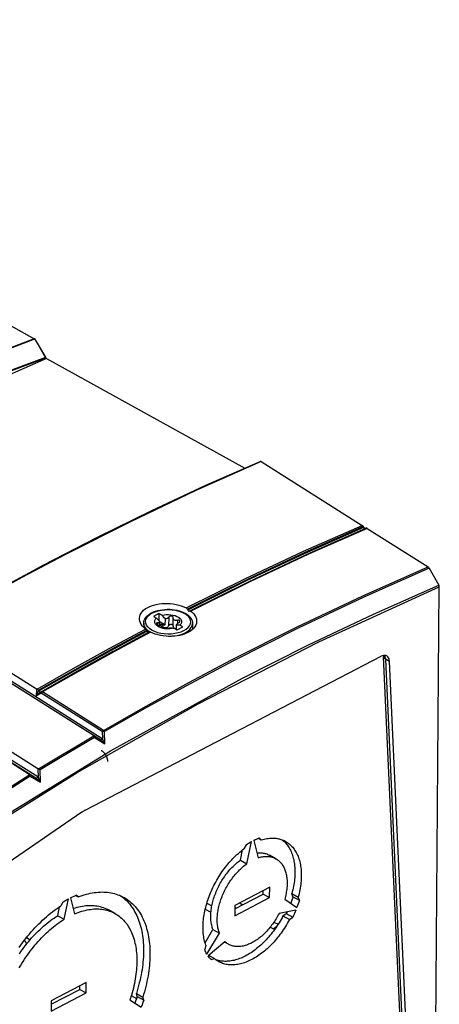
# Model space of a CAD drawing. Extents: x 0 to 420, y 0 to 297.
# Tile 45 of 47: x 389 to 396, y 92 to 108. Entities that reach past the tile are written whole.
import ezdxf

# ---------------------------------------------------------------- set-up
doc = ezdxf.new("R2010")
doc.units = 0
doc.header["$LTSCALE"] = 23.1
doc.layers.get('0').update_dxf_attribs({"linetype": 'CONTINUOUS'})
doc.layers.add('DATUM_AXIS', color=7, linetype='CONTINUOUS')
doc.layers.add('ROUNDS', color=7, linetype='CONTINUOUS')

msp = doc.modelspace()

# ---------------------------------------------------------------- linework, layer by layer
at = {"color": 7, "linetype": 'CONTINUOUS'}
for p, q in [((389.572, 102.611), (392.818, 100.816)), ((393.084, 100.923), (393.077, 100.926)), ((393.086, 100.922), (393.084, 100.923)), ((393.086, 100.922), (394.738, 99.88)), ((394.762, 99.849), (394.757, 99.859)), ((394.815, 99.832), (394.808, 99.834)), ((394.817, 99.831), (394.815, 99.832)), ((394.817, 99.831), (395.814, 99.202)), ((395.832, 99.182), (395.99, 98.901)), ((395.929, 89.752), (395.998, 98.873)), ((391.876, 98.508), (391.881, 98.498)), ((391.91, 98.48), (391.915, 98.482)), ((391.91, 98.48), (391.91, 98.48)), ((391.915, 98.482), (391.915, 98.483)), ((390.339, 96.443), (387.618, 98.158)), ((390.483, 96.389), (387.723, 98.129)), ((389.407, 97.203), (387.763, 98.24)), ((391.214, 98.152), (391.209, 98.161)), ((391.309, 98.117), (391.271, 98.134)), ((391.834, 98.105), (391.795, 98.092)), ((389.432, 95.9), (386.712, 97.614)), ((390.202, 95.221), (395.044, 97.738)), ((395.433, 90.116), (395.087, 97.73)), ((395.532, 90.04), (395.185, 97.654)), ((389.431, 95.764), (386.672, 97.503)), ((389.445, 97.171), (389.446, 97.184)), ((389.485, 97.158), (389.476, 97.153)), ((390.483, 96.507), (389.486, 97.135)), ((390.524, 96.305), (390.521, 96.507)), ((388.308, 96.431), (389.287, 95.813)), ((390.355, 96.41), (390.524, 96.305)), ((389.473, 95.678), (389.47, 95.882)), ((389.399, 95.746), (389.287, 95.813)), ((389.304, 95.78), (389.473, 95.678)), ((390.151, 95.191), (385.081, 91.7)), ((392.196, 93.703), (392.277, 93.657)), ((392.729, 93.704), (392.781, 93.675)), ((393.293, 93.392), (393.361, 93.355))]:
    msp.add_line(p, q, dxfattribs=at)
at = {"color": 9, "linetype": 'CONTINUOUS'}
for p, q in [((390.453, 96.373), (387.693, 98.112)), ((390.654, 97.816), (391.249, 98.136)), ((395.185, 97.654), (395.116, 97.692)), ((395.116, 97.692), (395.462, 90.079)), ((389.399, 95.746), (386.64, 97.485)), ((389.407, 97.203), (389.404, 97.09)), ((389.404, 97.09), (389.486, 97.135)), ((389.504, 97.156), (389.505, 97.155)), ((390.503, 96.527), (389.505, 97.155)), ((390.483, 96.507), (390.485, 96.388)), ((390.453, 96.373), (390.339, 96.443)), ((390.483, 96.389), (390.485, 96.388)), ((389.432, 95.9), (389.434, 95.762)), ((389.399, 95.746), (389.401, 95.744)), ((389.434, 95.762), (389.431, 95.764)), ((393.329, 93.307), (393.283, 93.283))]:
    msp.add_line(p, q, dxfattribs=at)
at = {"color": 7, "linetype": 'CONTINUOUS'}
for points in [[(389.572, 102.611), (388.502, 102.138), (387.43, 101.63), (386.357, 101.089)], [(389.517, 99.227), (390.406, 99.686), (391.294, 100.122), (392.18, 100.535), (393.066, 100.925)], [(393.077, 100.926), (393.07, 100.926), (393.066, 100.925)], [(394.757, 99.859), (394.751, 99.867), (394.745, 99.875), (394.738, 99.88)], [(391.915, 98.483), (392.876, 98.959), (393.837, 99.41), (394.797, 99.834)], [(394.777, 99.832), (394.771, 99.836), (394.766, 99.842), (394.762, 99.849)], [(394.788, 99.83), (394.787, 99.829), (394.782, 99.83), (394.777, 99.832)], [(394.808, 99.834), (394.802, 99.835), (394.797, 99.834)], [(387.744, 98.243), (388.629, 98.746), (389.517, 99.227)], [(395.832, 99.182), (395.827, 99.19), (395.821, 99.197), (395.814, 99.202)], [(395.998, 98.873), (395.997, 98.882), (395.994, 98.892), (395.99, 98.901)], [(391.093, 98.345), (391.093, 98.365), (391.097, 98.392), (391.106, 98.419), (391.12, 98.444), (391.138, 98.468), (391.16, 98.491), (391.187, 98.512), (391.217, 98.532), (391.25, 98.549), (391.287, 98.564), (391.326, 98.577), (391.368, 98.588), (391.412, 98.596), (391.457, 98.601), (391.504, 98.603), (391.55, 98.603), (391.597, 98.6), (391.644, 98.595), (391.69, 98.586), (391.734, 98.575), (391.777, 98.562), (391.818, 98.547), (391.856, 98.529)], [(391.856, 98.529), (391.863, 98.524), (391.87, 98.517), (391.876, 98.508)], [(391.881, 98.498), (391.885, 98.492), (391.89, 98.486), (391.895, 98.482)], [(391.895, 98.482), (391.898, 98.48), (391.901, 98.479), (391.905, 98.479), (391.908, 98.479), (391.91, 98.48)], [(391.915, 98.483), (391.919, 98.484), (391.922, 98.484), (391.926, 98.483), (391.93, 98.482), (391.934, 98.479)], [(391.934, 98.479), (391.96, 98.456), (391.982, 98.431), (392, 98.406), (392.014, 98.38), (392.023, 98.353), (392.028, 98.327), (392.028, 98.303)], [(391.191, 98.184), (391.164, 98.207), (391.141, 98.232), (391.122, 98.257), (391.108, 98.284), (391.098, 98.311), (391.093, 98.338), (391.093, 98.345)], [(392.028, 98.303), (392.028, 98.3), (392.023, 98.274), (392.014, 98.248), (392, 98.223), (391.982, 98.2), (391.96, 98.177), (391.934, 98.156), (391.904, 98.137), (391.871, 98.12), (391.834, 98.105)], [(391.209, 98.161), (391.204, 98.17), (391.197, 98.178), (391.191, 98.184)], [(391.228, 98.136), (391.223, 98.14), (391.218, 98.145), (391.214, 98.152)], [(391.244, 98.133), (391.241, 98.132), (391.238, 98.132), (391.235, 98.133), (391.231, 98.134), (391.228, 98.136)], [(391.271, 98.134), (391.266, 98.136), (391.261, 98.137), (391.256, 98.138), (391.252, 98.137), (391.249, 98.136)], [(391.481, 98.072), (391.436, 98.079), (391.392, 98.09), (391.349, 98.102), (391.309, 98.117)], [(391.795, 98.092), (391.754, 98.081), (391.711, 98.073), (391.666, 98.068), (391.62, 98.065), (391.574, 98.064), (391.528, 98.067), (391.481, 98.072)], [(395.14, 97.744), (395.125, 97.75), (395.087, 97.752), (395.044, 97.738)], [(395.084, 97.752), (395.086, 97.744), (395.087, 97.73)], [(395.185, 97.654), (395.177, 97.699), (395.156, 97.732), (395.14, 97.744)], [(389.416, 97.199), (389.413, 97.2), (389.41, 97.202), (389.407, 97.203)], [(389.416, 97.199), (389.426, 97.195), (389.436, 97.19), (389.446, 97.184)], [(390.339, 96.443), (390.342, 96.441), (390.345, 96.438), (390.347, 96.436)], [(390.355, 96.41), (390.353, 96.42), (390.35, 96.429), (390.347, 96.436)], [(389.442, 95.895), (389.439, 95.896), (389.435, 95.898), (389.432, 95.9)], [(389.442, 95.895), (389.451, 95.892), (389.461, 95.887), (389.47, 95.882)], [(389.287, 95.813), (389.291, 95.811), (389.294, 95.808), (389.296, 95.806)], [(389.304, 95.78), (389.302, 95.79), (389.299, 95.799), (389.296, 95.806)], [(390.177, 95.207), (390.168, 95.202), (390.16, 95.196), (390.151, 95.191)], [(390.202, 95.221), (390.194, 95.217), (390.185, 95.212), (390.177, 95.207)]]:
    msp.add_lwpolyline(points, dxfattribs=at)
at = {"color": 9, "linetype": 'CONTINUOUS'}
for points in [[(393.086, 100.922), (392.016, 100.448), (390.944, 99.94), (389.871, 99.399)], [(391.856, 98.529), (392.817, 99.006), (393.778, 99.457), (394.738, 99.88)], [(394.757, 99.859), (393.798, 99.436), (392.837, 98.985), (391.876, 98.508)], [(391.881, 98.498), (392.842, 98.976), (393.803, 99.426), (394.761, 99.849)], [(394.817, 99.831), (393.857, 99.407), (392.896, 98.956), (391.934, 98.479)], [(389.871, 99.399), (389.168, 99.027), (388.465, 98.64), (387.763, 98.24)], [(387.517, 98.122), (388.22, 98.523), (388.923, 98.909), (389.297, 99.107)], [(392.6, 97.68), (393.672, 98.221), (394.744, 98.728), (395.814, 99.202)], [(395.832, 99.182), (394.762, 98.708), (393.69, 98.201), (392.618, 97.66)], [(392.776, 97.38), (393.848, 97.921), (394.92, 98.428), (395.99, 98.901)], [(384.201, 91.82), (386.146, 93.264), (388.105, 94.604), (390.075, 95.838), (392.05, 96.962), (394.026, 97.975), (395.998, 98.873)], [(389.416, 97.199), (390.008, 97.537), (390.599, 97.865), (391.191, 98.184)], [(389.445, 97.171), (390.035, 97.508), (390.624, 97.835), (391.214, 98.152)], [(391.209, 98.161), (390.621, 97.845), (390.033, 97.519), (389.446, 97.184)], [(391.271, 98.134), (390.682, 97.818), (390.094, 97.491), (389.505, 97.155)], [(390.654, 97.816), (390.065, 97.49), (389.476, 97.153)], [(389.485, 97.158), (390.073, 97.494), (390.661, 97.82)], [(390.503, 96.527), (391.202, 96.925), (391.901, 97.309), (392.6, 97.68)], [(392.618, 97.66), (391.919, 97.289), (391.22, 96.905), (390.521, 96.507)], [(395.116, 97.692), (395.094, 97.71), (395.087, 97.73)], [(395.098, 97.752), (395.107, 97.737), (395.116, 97.692)], [(384.193, 91.849), (386.319, 93.421), (388.462, 94.87), (390.616, 96.19), (392.776, 97.38)], [(389.404, 97.09), (389.412, 97.111), (389.421, 97.13), (389.429, 97.146), (389.437, 97.16), (389.445, 97.171)], [(389.404, 97.09), (389.42, 97.107), (389.435, 97.122), (389.45, 97.134), (389.463, 97.145), (389.476, 97.153)], [(389.462, 97.154), (389.456, 97.158), (389.45, 97.164), (389.445, 97.171)], [(389.476, 97.153), (389.472, 97.152), (389.467, 97.152), (389.462, 97.154)], [(389.485, 97.158), (389.483, 97.154), (389.483, 97.146), (389.486, 97.135)], [(389.485, 97.158), (389.491, 97.16), (389.497, 97.159), (389.504, 97.156)], [(389.486, 97.135), (389.491, 97.143), (389.498, 97.15), (389.505, 97.155)], [(390.503, 96.527), (390.496, 96.522), (390.489, 96.515), (390.483, 96.507)], [(390.503, 96.508), (390.496, 96.508), (390.489, 96.508), (390.483, 96.507)], [(390.521, 96.507), (390.516, 96.515), (390.509, 96.522), (390.503, 96.527)], [(390.521, 96.507), (390.516, 96.508), (390.51, 96.508), (390.503, 96.508)], [(389.442, 95.895), (389.743, 96.078), (390.045, 96.258), (390.347, 96.436)], [(390.355, 96.41), (390.06, 96.236), (389.765, 96.06), (389.47, 95.882)], [(390.483, 96.389), (390.473, 96.378), (390.462, 96.372), (390.453, 96.373)], [(390.485, 96.388), (390.475, 96.377), (390.464, 96.371), (390.453, 96.372)], [(390.454, 96.372), (390.467, 96.363), (390.48, 96.351), (390.494, 96.338), (390.508, 96.323), (390.524, 96.305)], [(390.524, 96.305), (390.516, 96.327), (390.508, 96.346), (390.5, 96.362), (390.492, 96.377), (390.485, 96.388)], [(384.017, 92.153), (385.766, 93.455), (387.526, 94.673), (389.296, 95.806)], [(389.304, 95.78), (387.538, 94.648), (385.78, 93.432)], [(389.431, 95.764), (389.421, 95.752), (389.409, 95.745), (389.399, 95.746)], [(389.434, 95.762), (389.424, 95.751), (389.412, 95.744), (389.401, 95.744)], [(389.401, 95.744), (389.414, 95.735), (389.427, 95.724), (389.442, 95.711), (389.457, 95.695), (389.473, 95.678)], [(389.473, 95.678), (389.465, 95.7), (389.457, 95.719), (389.449, 95.736), (389.442, 95.75), (389.434, 95.762)]]:
    msp.add_lwpolyline(points, dxfattribs=at)
at = {"layer": 'DATUM_AXIS', "color": 7, "linetype": 'CONTINUOUS'}
for p, q in [((391.411, 98.436), (391.322, 98.39)), ((391.459, 98.409), (391.411, 98.436)), ((391.411, 98.436), (391.411, 98.321)), ((391.811, 98.457), (391.842, 98.442)), ((391.161, 98.282), (391.161, 98.211)), ((391.322, 98.39), (391.37, 98.363)), ((391.426, 98.24), (391.426, 98.306)), ((391.515, 98.251), (391.426, 98.301)), ((391.515, 98.251), (391.516, 98.352)), ((391.643, 98.225), (391.644, 98.365)), ((391.644, 98.365), (391.644, 98.368)), ((391.696, 98.181), (391.696, 98.252)), ((391.801, 98.218), (391.753, 98.245)), ((391.961, 98.276), (391.96, 98.178)), ((391.481, 98.195), (391.447, 98.204)), ((391.471, 98.227), (391.485, 98.216)), ((391.478, 98.207), (391.478, 98.206)), ((391.478, 98.206), (391.478, 98.206)), ((391.478, 98.206), (391.479, 98.204)), ((391.479, 98.204), (391.482, 98.202)), ((391.663, 98.199), (391.711, 98.172)), ((391.693, 98.182), (391.696, 98.183)), ((391.711, 98.172), (391.801, 98.218)), ((392.85, 94.346), (392.926, 94.71)), ((392.961, 94.728), (393.033, 94.441)), ((393.039, 94.762), (393.086, 94.736)), ((393.086, 94.736), (393.051, 94.767)), ((392.745, 94.404), (392.78, 94.572)), ((392.836, 94.655), (392.8, 94.587)), ((392.745, 94.404), (392.85, 94.346)), ((393.323, 94.427), (393.218, 94.485)), ((393.223, 93.96), (392.651, 93.663)), ((393.116, 93.85), (393.117, 93.905)), ((393.221, 93.791), (393.223, 93.96)), ((389.859, 93.436), (389.929, 93.77)), ((389.965, 93.789), (390.031, 93.525)), ((390.046, 93.827), (390.09, 93.803)), ((390.09, 93.803), (390.054, 93.83)), ((390.809, 93.802), (390.831, 93.785)), ((392.65, 93.494), (393.221, 93.791)), ((392.651, 93.607), (393.116, 93.85)), ((393.116, 93.85), (393.221, 93.791)), ((393.469, 93.766), (393.668, 93.632)), ((393.585, 93.858), (393.69, 93.8)), ((393.603, 93.806), (393.585, 93.858)), ((393.603, 93.806), (393.708, 93.748)), ((393.708, 93.748), (393.69, 93.8)), ((389.754, 93.494), (389.785, 93.642)), ((389.84, 93.719), (389.804, 93.654)), ((390.69, 93.533), (390.585, 93.591)), ((392.169, 93.602), (392.262, 93.551)), ((392.651, 93.663), (392.65, 93.494)), ((392.651, 93.632), (392.674, 93.62)), ((393.65, 93.586), (393.376, 93.531)), ((389.754, 93.494), (389.859, 93.436)), ((393.44, 93.491), (393.494, 93.531)), ((393.44, 93.491), (393.545, 93.433)), ((393.507, 93.557), (393.494, 93.531)), ((393.494, 93.531), (393.599, 93.473)), ((393.545, 93.433), (393.599, 93.473)), ((392.166, 93.05), (392.295, 93.268)), ((392.295, 93.268), (392.4, 93.21)), ((393.233, 93.31), (393.283, 93.283)), ((393.304, 93.271), (393.283, 93.283)), ((392.197, 92.867), (392.4, 93.21)), ((392.177, 93.013), (392.159, 92.942)), ((392.49, 93.07), (392.214, 92.84)), ((392.549, 93.027), (392.483, 93.064)), ((392.223, 92.847), (392.318, 92.795)), ((392.264, 92.779), (392.318, 92.795)), ((389.649, 92.048), (390.115, 92.29)), ((390.221, 92.4), (389.65, 92.103)), ((390.115, 92.29), (390.116, 92.345)), ((390.115, 92.29), (390.22, 92.232)), ((390.22, 92.232), (390.221, 92.4)), ((389.649, 91.935), (390.22, 92.232)), ((391.041, 92.223), (391.146, 92.165)), ((391.057, 92.172), (391.041, 92.223)), ((391.057, 92.172), (391.162, 92.114)), ((391.162, 92.114), (391.146, 92.165)), ((389.65, 92.103), (389.649, 91.935)), ((390.936, 92.121), (391.12, 91.999))]:
    msp.add_line(p, q, dxfattribs=at)
at = {"layer": 'DATUM_AXIS', "color": 9, "linetype": 'CONTINUOUS'}
for p, q in [((391.864, 98.417), (391.827, 98.441)), ((391.39, 98.286), (391.389, 98.253)), ((391.472, 98.257), (391.471, 98.227)), ((391.57, 98.379), (391.569, 98.239)), ((391.714, 98.328), (391.714, 98.274)), ((391.234, 98.157), (391.202, 98.186)), ((391.266, 98.136), (391.234, 98.157)), ((391.556, 98.106), (391.613, 98.107)), ((391.613, 98.107), (391.67, 98.114)), ((389.244, 93.137), (389.304, 93.103)), ((390.958, 92.189), (391.046, 92.14))]:
    msp.add_line(p, q, dxfattribs=at)
at = {"layer": 'DATUM_AXIS', "color": 7, "linetype": 'CONTINUOUS'}
for points in [[(391.161, 98.282), (391.163, 98.305), (391.169, 98.327), (391.179, 98.35), (391.193, 98.372), (391.212, 98.393), (391.234, 98.413), (391.26, 98.432), (391.289, 98.449), (391.32, 98.463), (391.354, 98.476), (391.39, 98.487), (391.428, 98.495), (391.467, 98.501), (391.506, 98.505), (391.547, 98.507), (391.587, 98.507), (391.627, 98.504), (391.667, 98.499), (391.705, 98.492), (391.742, 98.482), (391.777, 98.471), (391.811, 98.457)], [(391.459, 98.409), (391.494, 98.417), (391.531, 98.421), (391.568, 98.422), (391.606, 98.419), (391.642, 98.413), (391.675, 98.404), (391.706, 98.392), (391.732, 98.378), (391.753, 98.361), (391.769, 98.343), (391.778, 98.323), (391.781, 98.303), (391.778, 98.283), (391.769, 98.263), (391.753, 98.245)], [(391.516, 98.352), (391.499, 98.368), (391.48, 98.387), (391.459, 98.409)], [(391.842, 98.442), (391.869, 98.425), (391.893, 98.406), (391.914, 98.386), (391.932, 98.365), (391.945, 98.343), (391.954, 98.32), (391.959, 98.298), (391.961, 98.276)], [(391.447, 98.204), (391.417, 98.216), (391.391, 98.23), (391.37, 98.247), (391.354, 98.266), (391.345, 98.285), (391.341, 98.305), (391.345, 98.325), (391.354, 98.345), (391.37, 98.363)], [(391.39, 98.286), (391.382, 98.285), (391.376, 98.284), (391.372, 98.282), (391.369, 98.279), (391.369, 98.275)], [(391.369, 98.275), (391.369, 98.275), (391.37, 98.271), (391.373, 98.266), (391.377, 98.261), (391.384, 98.256), (391.391, 98.252), (391.4, 98.249), (391.408, 98.246)], [(391.37, 98.363), (391.39, 98.341), (391.409, 98.322), (391.426, 98.306)], [(391.426, 98.306), (391.425, 98.302), (391.423, 98.299), (391.421, 98.296), (391.418, 98.293), (391.414, 98.29), (391.41, 98.289), (391.406, 98.287), (391.401, 98.286), (391.395, 98.286), (391.39, 98.286)], [(391.408, 98.246), (391.422, 98.241), (391.434, 98.237), (391.445, 98.233), (391.454, 98.228), (391.463, 98.224), (391.47, 98.219), (391.475, 98.215), (391.478, 98.21), (391.478, 98.207)], [(391.472, 98.257), (391.462, 98.259), (391.452, 98.26), (391.441, 98.26), (391.431, 98.258), (391.426, 98.255)], [(391.472, 98.257), (391.482, 98.254), (391.493, 98.252), (391.504, 98.251), (391.515, 98.251)], [(391.57, 98.379), (391.566, 98.373), (391.562, 98.369), (391.556, 98.364), (391.551, 98.361), (391.544, 98.358), (391.538, 98.355), (391.531, 98.353), (391.523, 98.352), (391.516, 98.352)], [(391.569, 98.239), (391.576, 98.249), (391.585, 98.256), (391.594, 98.26), (391.604, 98.262), (391.614, 98.262), (391.624, 98.259), (391.632, 98.254), (391.638, 98.247), (391.642, 98.238), (391.643, 98.229)], [(391.644, 98.368), (391.643, 98.374), (391.641, 98.381), (391.637, 98.386), (391.631, 98.391), (391.624, 98.395), (391.616, 98.397), (391.607, 98.397), (391.599, 98.397), (391.591, 98.394), (391.582, 98.39), (391.575, 98.385), (391.57, 98.379)], [(391.714, 98.328), (391.7, 98.325), (391.688, 98.325), (391.678, 98.326), (391.668, 98.329), (391.659, 98.334), (391.653, 98.34), (391.648, 98.347), (391.645, 98.356), (391.644, 98.365)], [(391.696, 98.252), (391.697, 98.255), (391.699, 98.258), (391.701, 98.262), (391.705, 98.266), (391.708, 98.269), (391.712, 98.273), (391.717, 98.277), (391.722, 98.281), (391.727, 98.284), (391.733, 98.288)], [(391.753, 98.245), (391.733, 98.246), (391.714, 98.248), (391.696, 98.252)], [(391.754, 98.314), (391.754, 98.315), (391.753, 98.32), (391.75, 98.324), (391.745, 98.327), (391.739, 98.329), (391.731, 98.33), (391.723, 98.329), (391.714, 98.328)], [(391.733, 98.288), (391.74, 98.293), (391.746, 98.298), (391.751, 98.304), (391.753, 98.31), (391.754, 98.314)], [(391.428, 98.239), (391.431, 98.24), (391.44, 98.24), (391.451, 98.238), (391.461, 98.234), (391.471, 98.227)], [(391.554, 98.186), (391.517, 98.189), (391.481, 98.195)], [(391.482, 98.202), (391.486, 98.199), (391.492, 98.197), (391.499, 98.195), (391.507, 98.194), (391.516, 98.193), (391.524, 98.192), (391.532, 98.192), (391.54, 98.192), (391.547, 98.193), (391.552, 98.195)], [(391.485, 98.216), (391.5, 98.21), (391.513, 98.207), (391.526, 98.207), (391.538, 98.21), (391.55, 98.217), (391.56, 98.226), (391.569, 98.239)], [(391.552, 98.195), (391.556, 98.196), (391.561, 98.197), (391.566, 98.199), (391.572, 98.2), (391.578, 98.201), (391.585, 98.203), (391.592, 98.204), (391.599, 98.205), (391.606, 98.205)], [(391.663, 98.199), (391.629, 98.191), (391.592, 98.187), (391.554, 98.186)], [(391.606, 98.205), (391.624, 98.202), (391.643, 98.2), (391.663, 98.199)], [(391.643, 98.225), (391.644, 98.213), (391.648, 98.201), (391.649, 98.199)], [(390.466, 96.2), (390.471, 96.197), (390.476, 96.194), (390.481, 96.19), (390.486, 96.186), (390.491, 96.183), (390.496, 96.178), (390.501, 96.174), (390.505, 96.169), (390.51, 96.164), (390.514, 96.159), (390.519, 96.154), (390.523, 96.148), (390.527, 96.143), (390.531, 96.137), (390.535, 96.131), (390.538, 96.125), (390.542, 96.119), (390.545, 96.112), (390.548, 96.106), (390.551, 96.099), (390.554, 96.093), (390.557, 96.086), (390.559, 96.08), (390.561, 96.073), (390.563, 96.066), (390.565, 96.06), (390.566, 96.053), (390.568, 96.047), (390.569, 96.04), (390.569, 96.034), (390.57, 96.027), (390.57, 96.021), (390.57, 96.015)], [(392.836, 94.655), (392.859, 94.67), (392.881, 94.684), (392.903, 94.697), (392.926, 94.71)], [(392.961, 94.728), (392.984, 94.739), (393.006, 94.749), (393.028, 94.758), (393.051, 94.767)], [(393.086, 94.736), (393.109, 94.743), (393.131, 94.748), (393.154, 94.753), (393.176, 94.757), (393.198, 94.76), (393.22, 94.763), (393.242, 94.764), (393.263, 94.765), (393.284, 94.764), (393.305, 94.763), (393.326, 94.761), (393.346, 94.758), (393.366, 94.754), (393.385, 94.75), (393.404, 94.744), (393.423, 94.738), (393.441, 94.731), (393.459, 94.723), (393.477, 94.714), (393.481, 94.712)], [(393.426, 94.737), (393.437, 94.728), (393.452, 94.715), (393.467, 94.702), (393.48, 94.687), (393.494, 94.672), (393.507, 94.656), (393.519, 94.639), (393.531, 94.622), (393.542, 94.604), (393.553, 94.585), (393.563, 94.566), (393.572, 94.545), (393.581, 94.525), (393.589, 94.503), (393.596, 94.481), (393.603, 94.459), (393.609, 94.436), (393.615, 94.412), (393.62, 94.388), (393.624, 94.363), (393.627, 94.338), (393.63, 94.312), (393.632, 94.286), (393.634, 94.26), (393.635, 94.233), (393.635, 94.206), (393.635, 94.178), (393.633, 94.15), (393.632, 94.122), (393.629, 94.093), (393.626, 94.064), (393.622, 94.035), (393.618, 94.006), (393.612, 93.977), (393.607, 93.947), (393.6, 93.917), (393.593, 93.887), (393.585, 93.858)], [(393.481, 94.712), (393.494, 94.704), (393.51, 94.694), (393.526, 94.682), (393.542, 94.67), (393.557, 94.657), (393.571, 94.644), (393.585, 94.629), (393.599, 94.614), (393.612, 94.598), (393.624, 94.581), (393.636, 94.564), (393.647, 94.546), (393.658, 94.527), (393.668, 94.508), (393.677, 94.487), (393.686, 94.467), (393.694, 94.445), (393.701, 94.423), (393.708, 94.401), (393.714, 94.378), (393.72, 94.354), (393.725, 94.33), (393.729, 94.305), (393.732, 94.28), (393.735, 94.254), (393.737, 94.228), (393.739, 94.202), (393.74, 94.175), (393.74, 94.148), (393.74, 94.12), (393.738, 94.092), (393.737, 94.064), (393.734, 94.035), (393.731, 94.006), (393.727, 93.977), (393.723, 93.948), (393.717, 93.919), (393.712, 93.889), (393.705, 93.859), (393.698, 93.829), (393.69, 93.8)], [(392.177, 93.013), (392.17, 93.035), (392.163, 93.058), (392.157, 93.081), (392.152, 93.105), (392.147, 93.129), (392.143, 93.154), (392.139, 93.179), (392.137, 93.205), (392.135, 93.231), (392.133, 93.258), (392.132, 93.285), (392.132, 93.312), (392.133, 93.34), (392.134, 93.368), (392.136, 93.396), (392.139, 93.425), (392.142, 93.453), (392.146, 93.482), (392.151, 93.512), (392.156, 93.541), (392.162, 93.571), (392.168, 93.601), (392.176, 93.63), (392.183, 93.66), (392.192, 93.69), (392.201, 93.72), (392.211, 93.75), (392.221, 93.78), (392.232, 93.81), (392.244, 93.84), (392.256, 93.87), (392.268, 93.9), (392.282, 93.929), (392.295, 93.959), (392.31, 93.988), (392.324, 94.017), (392.34, 94.045), (392.356, 94.074), (392.372, 94.102), (392.389, 94.13), (392.406, 94.157), (392.424, 94.185), (392.442, 94.211), (392.461, 94.238), (392.479, 94.264), (392.499, 94.289), (392.519, 94.314), (392.539, 94.339), (392.559, 94.363), (392.58, 94.386), (392.601, 94.409), (392.622, 94.431), (392.644, 94.453), (392.665, 94.474), (392.687, 94.495), (392.71, 94.515), (392.732, 94.534), (392.755, 94.552), (392.777, 94.57), (392.8, 94.587)], [(392.295, 93.268), (392.289, 93.285), (392.283, 93.302), (392.279, 93.32), (392.274, 93.339), (392.27, 93.357), (392.267, 93.377), (392.265, 93.396), (392.262, 93.416), (392.261, 93.437), (392.26, 93.457), (392.26, 93.479), (392.26, 93.5), (392.26, 93.522), (392.262, 93.543), (392.264, 93.566), (392.266, 93.588), (392.269, 93.611), (392.273, 93.633), (392.277, 93.656), (392.282, 93.679), (392.287, 93.703), (392.293, 93.726), (392.299, 93.749), (392.306, 93.772), (392.313, 93.796), (392.321, 93.819), (392.33, 93.842), (392.339, 93.866), (392.348, 93.889), (392.358, 93.912), (392.368, 93.935), (392.379, 93.958), (392.391, 93.98), (392.402, 94.003), (392.414, 94.025), (392.427, 94.047), (392.44, 94.069), (392.453, 94.09), (392.467, 94.111), (392.481, 94.132), (392.496, 94.152), (392.511, 94.172), (392.526, 94.192), (392.541, 94.211), (392.557, 94.23), (392.573, 94.249), (392.589, 94.266), (392.606, 94.284), (392.623, 94.301), (392.639, 94.317), (392.657, 94.333), (392.674, 94.349), (392.691, 94.363), (392.709, 94.378), (392.727, 94.391), (392.745, 94.404)], [(393.013, 94.519), (393.015, 94.52), (393.032, 94.522), (393.049, 94.523), (393.066, 94.523), (393.082, 94.523), (393.098, 94.522), (393.114, 94.52), (393.13, 94.517), (393.145, 94.514), (393.16, 94.51), (393.175, 94.505), (393.189, 94.5), (393.203, 94.493), (393.216, 94.486), (393.218, 94.485)], [(393.033, 94.441), (393.05, 94.447), (393.068, 94.452), (393.086, 94.456), (393.103, 94.459), (393.12, 94.462), (393.137, 94.464), (393.154, 94.465), (393.171, 94.465), (393.187, 94.465), (393.203, 94.464), (393.219, 94.462), (393.235, 94.459), (393.25, 94.456), (393.265, 94.452), (393.28, 94.447), (393.294, 94.442), (393.308, 94.435), (393.321, 94.428)], [(393.323, 94.427), (393.335, 94.421), (393.347, 94.413), (393.36, 94.404), (393.372, 94.394), (393.383, 94.384), (393.394, 94.373), (393.405, 94.361), (393.415, 94.349), (393.425, 94.336), (393.434, 94.322), (393.442, 94.308), (393.451, 94.293), (393.458, 94.278), (393.465, 94.262), (393.472, 94.246), (393.478, 94.229), (393.483, 94.212), (393.488, 94.194), (393.493, 94.176), (393.497, 94.157), (393.5, 94.138), (393.503, 94.118), (393.505, 94.098), (393.506, 94.078), (393.507, 94.057), (393.508, 94.036), (393.508, 94.015), (393.507, 93.993), (393.506, 93.971), (393.504, 93.949), (393.501, 93.927), (393.498, 93.904), (393.495, 93.881), (393.491, 93.858), (393.486, 93.835), (393.481, 93.812), (393.475, 93.789), (393.469, 93.766)], [(392.4, 93.21), (392.394, 93.227), (392.388, 93.244), (392.384, 93.262), (392.379, 93.281), (392.375, 93.299), (392.372, 93.319), (392.369, 93.338), (392.367, 93.358), (392.366, 93.379), (392.365, 93.399), (392.364, 93.42), (392.365, 93.442), (392.365, 93.464), (392.367, 93.485), (392.369, 93.508), (392.371, 93.53), (392.374, 93.553), (392.378, 93.575), (392.382, 93.598), (392.387, 93.621), (392.392, 93.644), (392.398, 93.668), (392.404, 93.691), (392.411, 93.714), (392.418, 93.738), (392.426, 93.761), (392.435, 93.784), (392.444, 93.808), (392.453, 93.831), (392.463, 93.854), (392.473, 93.877), (392.484, 93.9), (392.495, 93.922), (392.507, 93.945), (392.519, 93.967), (392.532, 93.989), (392.545, 94.01), (392.558, 94.032), (392.572, 94.053), (392.586, 94.074), (392.601, 94.094), (392.616, 94.114), (392.631, 94.134), (392.646, 94.153), (392.662, 94.172), (392.678, 94.19), (392.694, 94.208), (392.711, 94.226), (392.727, 94.243), (392.744, 94.259), (392.762, 94.275), (392.779, 94.291), (392.796, 94.305), (392.814, 94.32), (392.832, 94.333), (392.85, 94.346)], [(389.84, 93.719), (389.87, 93.737), (389.899, 93.754), (389.929, 93.77)], [(389.965, 93.789), (389.995, 93.803), (390.025, 93.817), (390.054, 93.83)], [(390.09, 93.803), (390.123, 93.815), (390.156, 93.827), (390.19, 93.837), (390.223, 93.847), (390.256, 93.855), (390.288, 93.862), (390.321, 93.868), (390.353, 93.873), (390.385, 93.877), (390.416, 93.88), (390.448, 93.882), (390.479, 93.883), (390.509, 93.882), (390.539, 93.881), (390.569, 93.878), (390.599, 93.874), (390.628, 93.869), (390.656, 93.863), (390.684, 93.856), (390.712, 93.848), (390.739, 93.839), (390.766, 93.829), (390.792, 93.817), (390.817, 93.805), (390.835, 93.795)], [(390.782, 93.822), (390.786, 93.819), (390.809, 93.802)], [(390.831, 93.785), (390.853, 93.766), (390.874, 93.747), (390.895, 93.726), (390.915, 93.704), (390.934, 93.682), (390.952, 93.658), (390.97, 93.634), (390.987, 93.609), (391.003, 93.583), (391.019, 93.555), (391.033, 93.528), (391.047, 93.499), (391.061, 93.469), (391.073, 93.439), (391.084, 93.408), (391.095, 93.376), (391.105, 93.343), (391.114, 93.31), (391.123, 93.276), (391.13, 93.241), (391.137, 93.205), (391.142, 93.169), (391.147, 93.133), (391.151, 93.095), (391.155, 93.058), (391.157, 93.019), (391.159, 92.98), (391.159, 92.941), (391.159, 92.901), (391.158, 92.861), (391.156, 92.82), (391.153, 92.779), (391.15, 92.738), (391.145, 92.696), (391.14, 92.654), (391.134, 92.612), (391.127, 92.569), (391.119, 92.527), (391.11, 92.484), (391.101, 92.44), (391.09, 92.397), (391.079, 92.354), (391.067, 92.31), (391.055, 92.267), (391.041, 92.223)], [(390.835, 93.795), (390.842, 93.791), (390.867, 93.777), (390.89, 93.761), (390.914, 93.744), (390.936, 93.727), (390.958, 93.708), (390.979, 93.689), (391, 93.668), (391.02, 93.646), (391.039, 93.624), (391.057, 93.6), (391.075, 93.576), (391.092, 93.551), (391.108, 93.524), (391.124, 93.497), (391.138, 93.469), (391.152, 93.441), (391.165, 93.411), (391.178, 93.381), (391.189, 93.35), (391.2, 93.318), (391.21, 93.285), (391.219, 93.252), (391.227, 93.217), (391.235, 93.183), (391.242, 93.147), (391.247, 93.111), (391.252, 93.075), (391.256, 93.037), (391.26, 93), (391.262, 92.961), (391.263, 92.922), (391.264, 92.883), (391.264, 92.843), (391.263, 92.803), (391.261, 92.762), (391.258, 92.721), (391.255, 92.68), (391.25, 92.638), (391.245, 92.596), (391.239, 92.554), (391.232, 92.511), (391.224, 92.468), (391.215, 92.426), (391.206, 92.382), (391.195, 92.339), (391.184, 92.296), (391.172, 92.252), (391.16, 92.209), (391.146, 92.165)], [(393.603, 93.806), (393.594, 93.777), (393.584, 93.748), (393.574, 93.719), (393.567, 93.7)], [(393.708, 93.748), (393.699, 93.719), (393.689, 93.69), (393.679, 93.661), (393.668, 93.632)], [(389.123, 92.975), (389.15, 93.013), (389.177, 93.05), (389.205, 93.087), (389.234, 93.124), (389.263, 93.16), (389.292, 93.195), (389.322, 93.229), (389.352, 93.263), (389.382, 93.296), (389.413, 93.329), (389.444, 93.36), (389.476, 93.391), (389.508, 93.422), (389.54, 93.451), (389.572, 93.479), (389.605, 93.507), (389.637, 93.534), (389.67, 93.56), (389.704, 93.585), (389.737, 93.609), (389.77, 93.632), (389.804, 93.654)], [(390.008, 93.615), (390.014, 93.616), (390.043, 93.626), (390.072, 93.634), (390.101, 93.641), (390.129, 93.648), (390.158, 93.653), (390.186, 93.657), (390.214, 93.66), (390.242, 93.663), (390.269, 93.664), (390.296, 93.664), (390.323, 93.663), (390.349, 93.661), (390.375, 93.658), (390.401, 93.655), (390.426, 93.65), (390.451, 93.644), (390.476, 93.637), (390.499, 93.629), (390.523, 93.62), (390.546, 93.61), (390.568, 93.6), (390.585, 93.591)], [(390.031, 93.525), (390.06, 93.537), (390.089, 93.548), (390.119, 93.558), (390.148, 93.568), (390.177, 93.576), (390.206, 93.583), (390.234, 93.59), (390.263, 93.595), (390.291, 93.599), (390.319, 93.602), (390.347, 93.605), (390.374, 93.606), (390.401, 93.606), (390.428, 93.605), (390.454, 93.603), (390.48, 93.6), (390.506, 93.597), (390.531, 93.592), (390.556, 93.586), (390.58, 93.579)], [(390.58, 93.579), (390.604, 93.571), (390.628, 93.562), (390.651, 93.552), (390.673, 93.542), (390.69, 93.533)], [(393.65, 93.586), (393.638, 93.558), (393.626, 93.529), (393.613, 93.501), (393.599, 93.473)], [(389.126, 92.64), (389.146, 92.676), (389.168, 92.712), (389.189, 92.747), (389.212, 92.782), (389.235, 92.816), (389.258, 92.85), (389.282, 92.884), (389.306, 92.917), (389.331, 92.949), (389.356, 92.981), (389.381, 93.012), (389.407, 93.043), (389.433, 93.073), (389.46, 93.102), (389.487, 93.131), (389.514, 93.159), (389.542, 93.186), (389.57, 93.213), (389.598, 93.239), (389.626, 93.264), (389.655, 93.288), (389.684, 93.312), (389.712, 93.335), (389.742, 93.356), (389.771, 93.378), (389.8, 93.398), (389.83, 93.417), (389.859, 93.436)], [(389.13, 92.874), (389.153, 92.908), (389.177, 92.942), (389.201, 92.975), (389.226, 93.007), (389.251, 93.039), (389.276, 93.07), (389.302, 93.101), (389.328, 93.131), (389.355, 93.16), (389.382, 93.189), (389.409, 93.217), (389.437, 93.244), (389.465, 93.271), (389.493, 93.297), (389.521, 93.322), (389.55, 93.346), (389.579, 93.37), (389.608, 93.393), (389.637, 93.415), (389.666, 93.436), (389.695, 93.456), (389.725, 93.475), (389.754, 93.494)], [(390.69, 93.533), (390.695, 93.53), (390.717, 93.517), (390.737, 93.503), (390.758, 93.489), (390.777, 93.473), (390.797, 93.457), (390.815, 93.439), (390.833, 93.421), (390.85, 93.402), (390.867, 93.381), (390.883, 93.361), (390.898, 93.339), (390.913, 93.316), (390.926, 93.293), (390.94, 93.269), (390.952, 93.244), (390.964, 93.218), (390.975, 93.191), (390.985, 93.164), (390.995, 93.136), (391.004, 93.108), (391.012, 93.078), (391.019, 93.048), (391.026, 93.018), (391.031, 92.987), (391.036, 92.955), (391.04, 92.923), (391.044, 92.89), (391.047, 92.857), (391.048, 92.823), (391.049, 92.788), (391.05, 92.754), (391.049, 92.719), (391.048, 92.683), (391.046, 92.647), (391.043, 92.611), (391.039, 92.575), (391.035, 92.538), (391.03, 92.501), (391.024, 92.463), (391.017, 92.426), (391.01, 92.388), (391.001, 92.35), (390.992, 92.312), (390.983, 92.274), (390.972, 92.236), (390.961, 92.198), (390.949, 92.16), (390.936, 92.121)], [(393.44, 93.491), (393.425, 93.462), (393.409, 93.434), (393.392, 93.406), (393.376, 93.378), (393.358, 93.351), (393.34, 93.323), (393.322, 93.297), (393.304, 93.27), (393.284, 93.245), (393.265, 93.219), (393.245, 93.194), (393.225, 93.17), (393.205, 93.146), (393.184, 93.123), (393.163, 93.1), (393.142, 93.078), (393.12, 93.056), (393.098, 93.035), (393.076, 93.014), (393.054, 92.995), (393.031, 92.976), (393.009, 92.957), (392.986, 92.939), (392.963, 92.922), (392.94, 92.906), (392.917, 92.89), (392.894, 92.876), (392.871, 92.862), (392.847, 92.848), (392.824, 92.836), (392.801, 92.824), (392.778, 92.813), (392.754, 92.803), (392.731, 92.794), (392.708, 92.786), (392.685, 92.778), (392.662, 92.771), (392.64, 92.765), (392.617, 92.76), (392.595, 92.756), (392.573, 92.753), (392.551, 92.75), (392.529, 92.749), (392.508, 92.748), (392.487, 92.748), (392.466, 92.749), (392.445, 92.751), (392.425, 92.754), (392.405, 92.758), (392.385, 92.762), (392.366, 92.767), (392.347, 92.774), (392.341, 92.776)], [(393.545, 93.433), (393.53, 93.404), (393.514, 93.376), (393.497, 93.348), (393.48, 93.32), (393.463, 93.292), (393.445, 93.265), (393.427, 93.239), (393.408, 93.212), (393.389, 93.187), (393.37, 93.161), (393.35, 93.136), (393.33, 93.112), (393.31, 93.088), (393.289, 93.065), (393.268, 93.042), (393.247, 93.019), (393.225, 92.998), (393.203, 92.977), (393.181, 92.956), (393.159, 92.937), (393.136, 92.917), (393.114, 92.899), (393.091, 92.881), (393.068, 92.864), (393.045, 92.848), (393.022, 92.832), (392.999, 92.818), (392.976, 92.804), (392.952, 92.79), (392.929, 92.778), (392.906, 92.766), (392.882, 92.755), (392.859, 92.745), (392.836, 92.736), (392.813, 92.727), (392.79, 92.72), (392.767, 92.713), (392.745, 92.707), (392.722, 92.702), (392.7, 92.698), (392.678, 92.695), (392.656, 92.692), (392.634, 92.691), (392.613, 92.69), (392.591, 92.69), (392.571, 92.691), (392.55, 92.693), (392.53, 92.696), (392.51, 92.699), (392.49, 92.704), (392.471, 92.709), (392.452, 92.716), (392.434, 92.723), (392.416, 92.73), (392.398, 92.739), (392.392, 92.743)], [(393.376, 93.531), (393.364, 93.508), (393.352, 93.486), (393.339, 93.464), (393.326, 93.442), (393.313, 93.421), (393.299, 93.4), (393.285, 93.379), (393.27, 93.359), (393.255, 93.339), (393.24, 93.319), (393.225, 93.3), (393.209, 93.281), (393.193, 93.263), (393.177, 93.245), (393.16, 93.227), (393.143, 93.21), (393.126, 93.194), (393.109, 93.178), (393.092, 93.163), (393.074, 93.148), (393.057, 93.134), (393.039, 93.12), (393.021, 93.107), (393.003, 93.095), (392.985, 93.083), (392.967, 93.072), (392.949, 93.062), (392.931, 93.052), (392.913, 93.043), (392.895, 93.035), (392.877, 93.027), (392.859, 93.02), (392.841, 93.014), (392.823, 93.008), (392.806, 93.003), (392.788, 92.999), (392.771, 92.996), (392.753, 92.993), (392.736, 92.991), (392.719, 92.99), (392.703, 92.99), (392.686, 92.99), (392.67, 92.991), (392.654, 92.993), (392.639, 92.995), (392.624, 92.999), (392.609, 93.002), (392.594, 93.007), (392.58, 93.013), (392.566, 93.019), (392.552, 93.026), (392.549, 93.027)], [(389.252, 93.04), (389.249, 93.042), (389.244, 93.047), (389.24, 93.051), (389.236, 93.056), (389.232, 93.062), (389.228, 93.067), (389.225, 93.073), (389.222, 93.08), (389.219, 93.086), (389.217, 93.093), (389.215, 93.1)], [(392.197, 92.867), (392.186, 92.885), (392.177, 92.904), (392.167, 92.923), (392.159, 92.942)], [(392.549, 93.027), (392.539, 93.033), (392.526, 93.041), (392.514, 93.05), (392.502, 93.06), (392.49, 93.07)], [(392.264, 92.779), (392.251, 92.793), (392.238, 92.808), (392.226, 92.824), (392.214, 92.84)], [(392.392, 92.743), (392.381, 92.749), (392.365, 92.759), (392.349, 92.77), (392.333, 92.782), (392.318, 92.795)], [(391.057, 92.172), (391.043, 92.133), (391.029, 92.095), (391.019, 92.066)], [(391.162, 92.114), (391.148, 92.075), (391.134, 92.037), (391.12, 91.999)]]:
    msp.add_lwpolyline(points, dxfattribs=at)
at = {"layer": 'DATUM_AXIS', "color": 9, "linetype": 'CONTINUOUS'}
for points in [[(391.296, 98.167), (391.259, 98.192), (391.229, 98.219), (391.208, 98.248), (391.195, 98.278), (391.191, 98.309), (391.197, 98.34), (391.211, 98.37), (391.234, 98.399), (391.265, 98.425), (391.304, 98.448), (391.349, 98.468), (391.399, 98.483), (391.453, 98.494), (391.509, 98.501), (391.567, 98.502), (391.625, 98.499), (391.681, 98.491), (391.734, 98.478), (391.784, 98.462), (391.827, 98.441)], [(391.67, 98.114), (391.724, 98.125), (391.774, 98.141), (391.819, 98.16), (391.857, 98.183), (391.888, 98.209), (391.911, 98.238), (391.926, 98.268), (391.931, 98.299), (391.928, 98.33), (391.915, 98.36), (391.894, 98.39), (391.864, 98.417)], [(391.202, 98.186), (391.179, 98.218), (391.165, 98.251), (391.161, 98.282)], [(391.568, 98.065), (391.617, 98.066), (391.679, 98.073), (391.737, 98.085), (391.791, 98.102), (391.839, 98.123), (391.881, 98.148), (391.915, 98.176), (391.94, 98.207), (391.955, 98.24), (391.961, 98.276)], [(391.296, 98.167), (391.339, 98.147), (391.388, 98.13), (391.441, 98.117), (391.498, 98.109), (391.556, 98.106)]]:
    msp.add_lwpolyline(points, dxfattribs=at)
at = {"layer": 'ROUNDS', "color": 9, "linetype": 'CONTINUOUS'}
for p, q in [((365.219, 116.426), (389.369, 102.93)), ((389.555, 102.627), (389.39, 102.913)), ((389.555, 102.627), (389.557, 102.628)), ((389.556, 102.624), (389.555, 102.627)), ((389.557, 102.617), (389.557, 102.605))]:
    msp.add_line(p, q, dxfattribs=at)
at = {"layer": 'ROUNDS', "color": 7, "linetype": 'CONTINUOUS'}
for p, q in [((365.229, 116.425), (389.38, 102.928)), ((389.559, 102.629), (389.393, 102.915)), ((389.561, 102.623), (389.561, 102.607))]:
    msp.add_line(p, q, dxfattribs=at)
at = {"layer": 'ROUNDS', "color": 9, "linetype": 'CONTINUOUS'}
for points in [[(389.369, 102.93), (388.709, 102.68), (388.047, 102.404), (387.384, 102.102), (386.719, 101.773), (386.054, 101.419), (385.39, 101.039), (384.727, 100.634), (384.066, 100.204)], [(389.375, 102.923), (388.715, 102.674), (388.053, 102.398), (387.39, 102.095), (386.725, 101.767), (386.061, 101.412), (385.396, 101.032), (384.733, 100.628), (384.073, 100.198)], [(389.38, 102.928), (389.379, 102.929), (389.378, 102.929), (389.376, 102.93), (389.375, 102.93), (389.373, 102.93), (389.371, 102.93), (389.369, 102.93)], [(389.375, 102.923), (389.373, 102.926), (389.371, 102.928), (389.369, 102.93)], [(389.382, 102.921), (389.382, 102.921), (389.381, 102.922), (389.38, 102.922), (389.38, 102.923), (389.379, 102.923), (389.378, 102.923), (389.377, 102.923), (389.376, 102.923), (389.375, 102.923)], [(389.39, 102.913), (389.388, 102.914), (389.387, 102.916), (389.387, 102.917), (389.386, 102.918), (389.385, 102.919), (389.384, 102.92), (389.383, 102.92), (389.382, 102.921)], [(389.39, 102.913), (389.391, 102.914), (389.393, 102.914), (389.393, 102.915), (389.393, 102.915)], [(389.555, 102.627), (388.893, 102.378), (388.227, 102.101), (387.56, 101.798), (386.892, 101.468), (386.224, 101.111), (385.556, 100.729), (384.89, 100.321), (384.581, 100.119)], [(389.557, 102.617), (388.895, 102.368), (388.23, 102.092), (387.563, 101.789), (386.895, 101.459), (386.227, 101.102), (385.559, 100.72), (384.893, 100.312), (384.709, 100.192)], [(389.557, 102.617), (389.557, 102.62), (389.556, 102.624)], [(389.557, 102.628), (389.559, 102.628), (389.559, 102.629)], [(389.557, 102.617), (389.559, 102.619), (389.56, 102.621), (389.561, 102.622), (389.561, 102.623)]]:
    msp.add_lwpolyline(points, dxfattribs=at)
at = {"layer": 'ROUNDS', "color": 7, "linetype": 'CONTINUOUS'}
for points in [[(389.388, 102.922), (389.384, 102.926), (389.38, 102.928)], [(389.393, 102.915), (389.391, 102.918), (389.388, 102.922)], [(389.561, 102.623), (389.561, 102.624), (389.56, 102.626), (389.559, 102.629)]]:
    msp.add_lwpolyline(points, dxfattribs=at)

doc.saveas('drawing.dxf')
